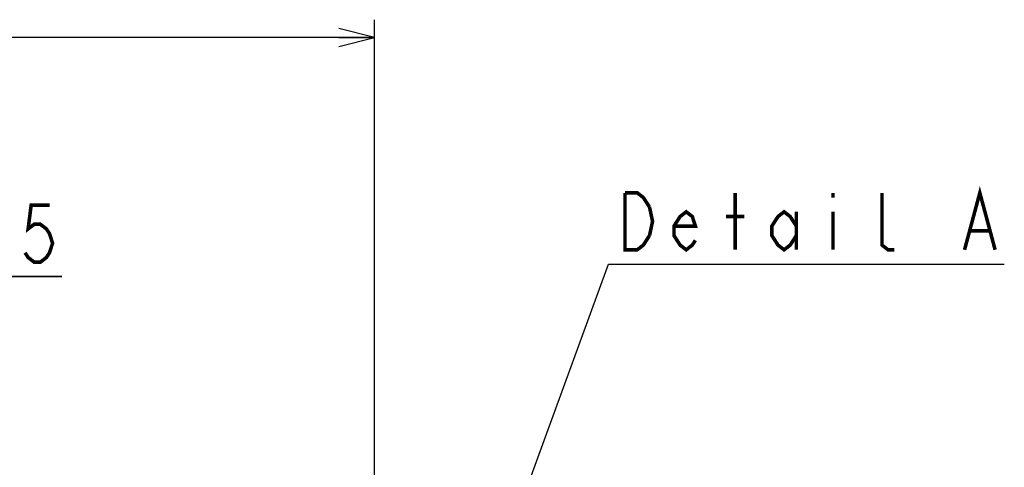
# Model space of a CAD drawing. Extents: x 29 to 422, y -226 to 287.
# Tile 22 of 63: x 167 to 223, y -116 to -91. Entities that reach past the tile are written whole.
import ezdxf

# ---------------------------------------------------------------- set-up
doc = ezdxf.new("R2010")
doc.units = 0
doc.header["$LTSCALE"] = 23.1
doc.layers.get('0').update_dxf_attribs({"linetype": 'CONTINUOUS'})
doc.layers.add('ALL_DIM', color=7, linetype='CONTINUOUS')
doc.layers.add('ALL_NOTE', color=7, linetype='CONTINUOUS')
doc.dimstyles.get("Standard").update_dxf_attribs({"dimtxt": 2.5, "dimasz": 2.5, "dimexe": 1.25, "dimexo": 0.625, "dimtad": 1, "dimcen": 2.5, "dimazin": 3, "dimtfac": 1, "dimtmove": 0, "dimatfit": 3})

# ---------------------------------------------------------------- blocks, each defined once
blk = doc.blocks.new('_OPEN')
at = {"color": 0, "linetype": 'BYBLOCK'}
for p, q in [((0, 0), (-1, 0.25)), ((-1, -0.25), (0, 0)), ((-1, 0), (0, 0))]:
    blk.add_line(p, q, dxfattribs=at)
blk = doc.blocks.new('*D35')
at = {"layer": 'ALL_DIM', "color": 2, "linetype": 'CONTINUOUS'}
for p, q in [((133.719, -121.365), (133.719, -104.17)), ((138.719, -121.365), (138.719, -104.17)), ((133.719, -105.17), (128.719, -105.17)), ((128.719, -105.17), (136.219, -105.17)), ((169.739, -105.17), (136.219, -105.17)), ((138.719, -105.17), (169.739, -105.17))]:
    blk.add_line(p, q, dxfattribs=at)
at = {"layer": 'ALL_DIM', "color": 2, "linetype": 'CONTINUOUS', "xscale": 2, "yscale": 2, "zscale": 2}
blk.add_blockref('_OPEN', (133.719, -105.17), dxfattribs=at)
at = {"layer": 'ALL_DIM', "color": 2, "linetype": 'CONTINUOUS', "xscale": 2, "yscale": 2, "zscale": 2, "rotation": 180}
blk.add_blockref('_OPEN', (138.719, -105.17), dxfattribs=at)
blk = doc.blocks.new('*D36')
at = {"layer": 'ALL_DIM', "color": 2, "linetype": 'CONTINUOUS'}
for p, q in [((104.969, -155.985), (104.969, -90.749)), ((187.329, -127.381), (187.329, -90.749)), ((104.969, -91.749), (146.149, -91.749)), ((187.329, -91.749), (146.149, -91.749))]:
    blk.add_line(p, q, dxfattribs=at)
at = {"layer": 'ALL_DIM', "color": 2, "linetype": 'CONTINUOUS', "xscale": 2, "yscale": 2, "zscale": 2, "rotation": 180}
blk.add_blockref('_OPEN', (104.969, -91.749), dxfattribs=at)
at = {"layer": 'ALL_DIM', "color": 2, "linetype": 'CONTINUOUS', "xscale": 2, "yscale": 2, "zscale": 2}
blk.add_blockref('_OPEN', (187.329, -91.749), dxfattribs=at)

msp = doc.modelspace()

# ---------------------------------------------------------------- linework, layer by layer
at = {"layer": 'ALL_DIM', "color": 2, "linetype": 'CONTINUOUS', "const_width": 0.2}
msp.add_lwpolyline([(169.051, -101.17), (168.019, -101.17), (167.847, -102.503), (168.191, -102.236), (168.535, -102.236), (168.879, -102.503), (169.051, -102.77), (169.223, -103.303), (169.051, -103.836), (168.879, -104.103), (168.535, -104.37), (168.191, -104.37), (167.847, -104.103), (167.675, -103.836)], dxfattribs=at)
at = {"layer": 'ALL_NOTE', "color": 2, "linetype": 'CONTINUOUS'}
for p, q in [((195.428, -118.332), (200.477, -104.474)), ((200.477, -104.474), (200.727, -104.474)), ((200.727, -104.474), (222.743, -104.474))]:
    msp.add_line(p, q, dxfattribs=at)
at = {"layer": 'ALL_NOTE', "color": 2, "linetype": 'CONTINUOUS', "const_width": 0.2}
for points in [[(220.507, -103.674), (221.367, -100.474), (222.227, -103.674)], [(202.791, -102.874), (202.447, -103.407), (202.103, -103.674), (201.415, -103.674), (201.415, -100.474)], [(201.415, -100.474), (202.103, -100.474), (202.447, -100.741), (202.791, -101.274)], [(207.607, -103.674), (207.607, -100.474)], [(213.111, -100.474), (213.111, -100.741)], [(216.551, -103.674), (216.207, -103.674), (215.863, -103.407), (215.863, -100.474)], [(202.791, -101.274), (202.963, -102.074), (202.791, -102.874)], [(205.371, -103.141), (205.199, -103.407), (204.855, -103.674), (204.511, -103.407), (204.167, -102.874), (204.167, -102.341), (204.511, -101.807), (204.855, -101.541), (205.199, -101.807), (205.371, -102.341), (204.167, -102.341)], [(207.091, -101.807), (208.123, -101.807)], [(211.047, -102.874), (210.703, -103.407), (210.359, -103.674), (210.015, -103.407), (209.671, -102.874), (209.671, -102.341), (210.015, -101.807), (210.359, -101.541), (210.703, -101.807), (211.047, -102.341)], [(211.047, -101.541), (211.047, -103.674)], [(213.111, -101.541), (213.111, -103.674)], [(220.851, -102.607), (221.883, -102.607)]]:
    msp.add_lwpolyline(points, dxfattribs=at)

# ---------------------------------------------------------------- dimensions: what is measured, and where the dimension line sits
at = {"layer": 'ALL_DIM', "color": 2, "linetype": 'CONTINUOUS'}
dim = msp.add_linear_dim(base=(104.969, -91.749), p1=(187.329, -127.381), p2=(104.969, -155.985), angle=180, dimstyle='Standard', dxfattribs=at)
dim.commit()
dim.dimension.update_dxf_attribs({"geometry": '*D36', "text_midpoint": (142.021, -90.949), "dimtype": 128})
dim = msp.add_linear_dim(base=(138.719, -105.17), p1=(133.719, -121.365), p2=(138.719, -121.365), dimstyle='Standard', dxfattribs=at)
dim.commit()
dim.dimension.update_dxf_attribs({"geometry": '*D35', "text_midpoint": (142.219, -104.37), "dimtype": 128})

doc.saveas('drawing.dxf')
